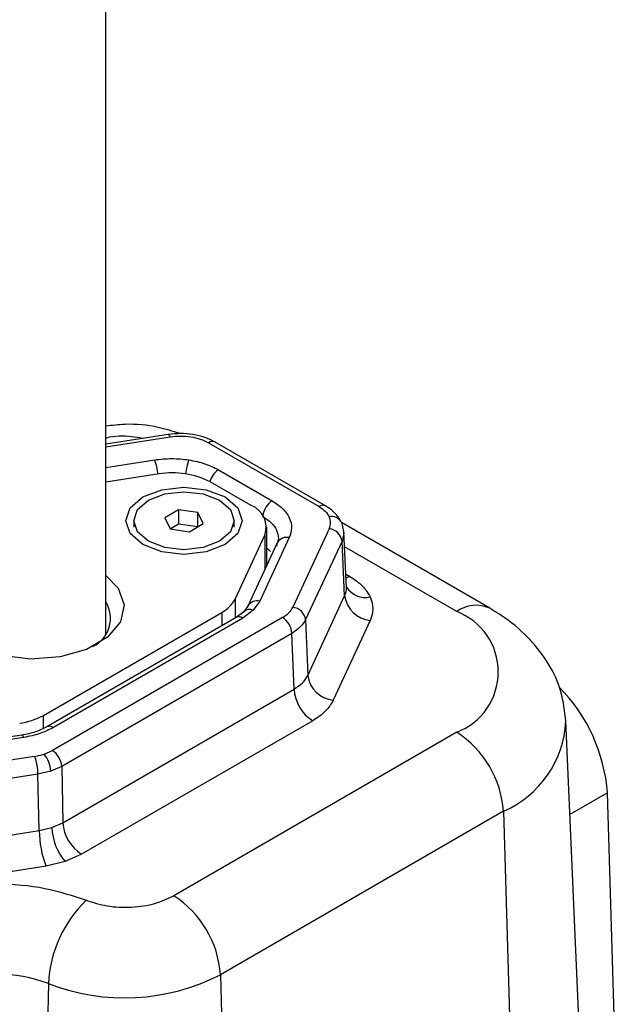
# Model space of a CAD drawing. Header units: millimetres. Extents: x 15 to 415, y 5 to 292.
# Tile 27 of 57: x 352.95 to 360.51, y 83.18 to 95.59. Entities that reach past the tile are written whole.
import ezdxf

# ---------------------------------------------------------------- set-up
doc = ezdxf.new("R2010")
doc.units = ezdxf.units.MM

msp = doc.modelspace()

# ---------------------------------------------------------------- linework, layer by layer
at = {"color": 7, "linetype": 'Continuous', "lineweight": 25}
for p, q in [((354.03934, 87.845967), (354.03934, 107.837144)), ((354.825906, 90.361419), (354.03934, 90.239694)), ((355.334064, 90.258076), (356.727409, 89.453342)), ((356.810765, 89.461609), (355.417419, 90.266343)), ((354.712099, 89.863904), (354.03934, 89.759791)), ((355.460199, 89.917236), (356.137265, 89.526193)), ((355.872379, 89.46604), (355.356049, 89.764249)), ((354.95667, 89.413826), (354.782375, 89.310165)), ((355.199254, 89.378477), (354.95667, 89.413826)), ((354.95667, 89.413826), (354.95667, 89.23695)), ((355.267542, 89.239468), (355.199254, 89.378477)), ((355.199254, 89.201601), (355.199254, 89.378477)), ((354.391625, 89.274817), (354.391625, 89.193182)), ((354.782375, 89.310165), (354.850663, 89.171156)), ((354.849619, 89.173282), (354.95667, 89.23695)), ((354.95667, 89.23695), (355.199254, 89.201601)), ((355.093246, 89.135808), (355.267542, 89.239468)), ((355.658292, 89.193182), (355.658292, 89.274817)), ((358.879637, 88.17129), (357.01109, 89.25048)), ((354.850663, 89.171156), (355.093246, 89.135808)), ((355.199254, 89.201601), (355.200298, 89.199476)), ((356.067641, 88.706857), (356.067641, 89.193778)), ((356.85674, 89.174575), (356.397364, 88.184406)), ((357.017604, 89.218284), (357.040308, 89.119698)), ((357.073637, 88.430527), (357.039731, 89.135924)), ((355.67314, 88.292753), (356.044925, 89.094123)), ((356.201628, 88.995663), (355.830983, 88.19675)), ((356.352816, 89.061579), (355.982171, 88.262667)), ((356.214658, 89.055271), (356.191927, 88.955168)), ((357.01763, 89.018366), (356.558254, 88.028197)), ((357.050767, 88.328956), (357.01763, 89.018366)), ((355.982171, 88.262667), (355.898972, 88.146658)), ((356.584891, 87.324777), (357.050767, 88.328956)), ((353.252961, 86.822014), (355.500594, 88.120146)), ((355.780927, 88.128256), (355.683235, 88.055288)), ((355.898972, 88.146658), (355.76662, 88.047039)), ((355.832032, 88.198943), (355.780927, 88.128256)), ((355.683265, 88.055305), (353.296185, 86.676635)), ((356.268033, 88.055029), (353.365706, 86.378775)), ((355.76662, 88.047039), (353.379541, 86.668369)), ((356.558254, 88.028197), (356.584891, 87.324777)), ((357.372546, 88.016538), (356.90667, 87.012359)), ((356.385813, 87.855695), (353.483486, 86.17944)), ((356.41245, 87.152275), (356.385813, 87.855695)), ((353.498865, 85.469518), (356.41245, 87.152275)), ((356.648009, 86.753606), (353.734423, 85.070849)), ((360.172869, 78.977128), (359.840208, 86.751462)), ((352.980706, 86.572523), (351.59744, 86.358455)), ((353.006195, 86.543876), (351.622929, 86.329808)), ((358.462859, 86.609163), (354.895883, 84.549037)), ((353.262216, 86.33291), (353.365706, 86.378775)), ((353.141699, 86.304079), (351.427285, 86.038764)), ((353.141699, 86.304079), (353.262216, 86.33291)), ((353.483486, 86.17944), (353.345495, 86.118459)), ((353.483486, 86.17944), (353.498865, 85.469518)), ((353.184809, 86.079846), (351.470396, 85.814531)), ((353.345495, 86.118459), (353.184809, 86.079846)), ((353.200188, 85.369924), (353.184809, 86.079846)), ((360.513074, 80.823563), (360.363768, 85.845891)), ((359.051756, 85.612492), (355.484779, 83.552366)), ((359.051756, 85.612492), (359.287055, 77.697512)), ((353.200188, 85.369924), (353.360885, 85.408023)), ((353.360885, 85.408023), (353.498865, 85.469518)), ((351.461516, 85.100855), (353.200188, 85.369924)), ((353.734423, 85.070849), (353.527443, 84.979121)), ((353.286409, 84.921458), (351.547737, 84.652389)), ((353.527443, 84.979121), (353.286409, 84.921458)), ((355.484779, 83.552366), (355.691414, 76.601603)), ((353.318323, 83.441088), (353.151046, 76.456497))]:
    msp.add_line(p, q, dxfattribs=at)
at = {"color": 8, "linetype": 'Continuous', "lineweight": 25}
for p, q in [((354.03934, 90.207102), (354.851395, 90.332772)), ((354.03934, 89.946335), (354.655751, 90.041728)), ((357.040308, 89.119698), (357.01763, 89.018366)), ((356.044925, 89.094123), (356.044925, 88.657894)), ((358.462859, 88.12996), (357.048829, 88.94664)), ((357.065391, 88.602082), (357.113884, 88.574074)), ((355.67314, 88.049457), (355.67314, 88.292753)), ((355.500594, 88.120146), (355.500594, 87.949803)), ((353.252961, 86.657596), (353.252961, 86.822014)), ((360.363768, 85.845891), (359.890649, 85.572639))]:
    msp.add_line(p, q, dxfattribs=at)
at = {"color": 8, "linetype": 'Continuous', "lineweight": 25, "flags": 128}
for points in [[(354.825906, 90.361419), (354.827901, 90.361462), (354.835236, 90.357695), (354.843164, 90.348014), (354.851395, 90.332772)], [(357.113884, 88.574074), (357.06891, 88.553099), (357.067765, 88.552697)], [(353.006195, 86.543876), (352.997964, 86.559117), (352.990036, 86.568799), (352.982701, 86.572566), (352.980706, 86.572523)]]:
    msp.add_lwpolyline(points, dxfattribs=at)
at = {"color": 7, "linetype": 'Continuous', "lineweight": 25, "flags": 128}
for points in [[(355.543503, 89.574305), (355.70247, 89.436899), (355.758292, 89.274817), (355.70247, 89.112735), (355.543503, 88.975328), (355.305593, 88.883516), (355.024958, 88.851276), (354.744324, 88.883516), (354.506413, 88.975328), (354.347447, 89.112735), (354.291625, 89.274817), (354.347447, 89.436899), (354.506413, 89.574305), (354.744324, 89.666117), (355.024958, 89.698357), (355.305593, 89.666117), (355.543503, 89.574305)], [(355.472793, 89.533466), (355.610082, 89.414797), (355.658292, 89.274817), (355.610082, 89.134837), (355.472793, 89.016168), (355.267325, 88.936876), (355.024958, 88.909032), (354.782592, 88.936876), (354.577124, 89.016168), (354.439835, 89.134837), (354.391625, 89.274817), (354.439835, 89.414797), (354.577124, 89.533466), (354.782592, 89.612758), (355.024958, 89.640602), (355.267325, 89.612758), (355.472793, 89.533466)], [(357.006792, 89.260434), (357.013436, 89.243389), (357.017604, 89.218284)], [(354.03934, 88.583588), (354.195143, 88.423707), (354.271705, 88.212818), (354.225558, 87.998998), (354.061702, 87.805417), (353.797894, 87.653053), (353.462721, 87.558417), (353.092505, 87.531765), (352.727365, 87.575983), (352.406868, 87.686282), (352.165746, 87.850707), (352.030128, 88.051442), (352.01471, 88.266733), (352.121164, 88.47325), (352.23934, 88.583588)]]:
    msp.add_lwpolyline(points, dxfattribs=at)
at = {"color": 8, "linetype": 'Continuous', "lineweight": 25}
for centre, radius, start, end in [((355.382751, 90.191524), 0.082461, 65.1389143, 126.187811), ((354.070878, 89.814472), 0.627473, 4.2985787, 21.2340157), ((355.669542, 89.815153), 0.625189, 158.7510001, 175.3790593), ((355.603644, 89.697072), 0.26277, 123.0857265, 164.4684253), ((356.277836, 89.308259), 0.259336, 122.8227212, 173.7183736), ((356.775835, 89.389392), 0.080216, 64.1488205, 127.1344264), ((356.890129, 89.193857), 0.134324, 29.7122186, 104.3897522), ((356.319319, 88.932067), 0.133774, 75.498527, 151.6150289), ((357.310372, 88.586935), 0.278641, 211.936527, 282.8960666), ((355.948752, 88.132678), 0.134216, 75.5820159, 150.4388246), ((355.854579, 88.043413), 0.112384, 66.7332312, 130.7342264), ((358.706322, 87.797122), 0.412377, 65.1743645, 126.1845998), ((355.718189, 87.98307), 0.080235, 52.8703793, 115.8028954), ((358.526349, 86.818801), 1.315764, 293.5354978, 356.9823264), ((353.331134, 86.60448), 0.080156, 52.84963, 116.0116523)]:
    msp.add_arc(centre, radius, start, end, dxfattribs=at)
at = {"color": 7, "linetype": 'Continuous', "lineweight": 25}
for centre, radius, start, end in [((354.885776, 88.855802), 1.022953, 62.6308589, 99.7750388), ((355.768406, 89.19182), 0.29327, 340.5412484, 69.2353973), ((356.836783, 88.99306), 0.182609, 7.965777, 83.7256301), ((353.701721, 88.044878), 0.39685, 296.1662025, 31.706924), ((355.310658, 88.48256), 0.40917, 297.6583395, 332.3620052), ((357.41246, 88.379568), 0.365218, 187.965777, 263.7256301), ((356.377407, 88.002891), 0.182609, 7.965777, 83.7256301), ((358.17392, 87.369562), 0.813444, 290.8059964, 69.1940036), ((356.128941, 87.838382), 0.257454, 3.8558771, 57.2986945), ((356.946585, 87.375389), 0.365218, 187.965777, 263.7256301), ((356.926193, 87.186901), 0.514908, 183.8558771, 237.2986945), ((358.250574, 85.684897), 2.119318, 4.3566735, 44.7994231), ((352.833624, 87.581621), 0.867667, 277.981476, 298.9006302), ((357.767399, 85.525927), 1.287271, 3.8558771, 57.2986945), ((353.226614, 86.162127), 0.257454, 3.8558771, 57.2986945), ((352.549102, 86.073888), 0.635735, 0.5370083, 21.2283931), ((352.99914, 86.107353), 0.346533, 1.8365572, 40.6092787), ((354.053595, 85.430235), 0.693066, 181.8365572, 220.6092787), ((354.012608, 85.504144), 0.514908, 183.8558771, 237.2986945), ((354.471603, 85.38184), 1.271471, 180.5370083, 201.2283931), ((354.200422, 83.465801), 1.287271, 3.8558771, 57.2986945), ((354.860832, 83.376423), 1.543864, 133.7076559, 177.5994449), ((352.667936, 81.725353), 1.834871, 69.2396837, 110.7603163), ((354.277508, 85.911715), 2.650289, 248.7820145, 297.0986774)]:
    msp.add_arc(centre, radius, start, end, dxfattribs=at)
for points, knots in [([(354.97584, 90.372564), (354.884626, 90.401689), (354.664042, 90.472124), (354.338678, 90.502422), (354.119872, 90.47574), (354.03934, 90.465919)], [0, 0, 0, 0, 0.308226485, 0.745392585, 1, 1, 1, 1]), ([(355.417449, 90.266325), (355.375497, 90.287172), (355.291947, 90.328688), (355.139881, 90.364052), (354.980497, 90.37802), (354.877349, 90.366946), (354.825979, 90.36143)], [0, 0, 0, 0, 0.253105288, 0.504077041, 0.753021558, 1, 1, 1, 1]), ([(354.851395, 90.332772), (354.894404, 90.337426), (354.980404, 90.346733), (355.11138, 90.335625), (355.234425, 90.307422), (355.300847, 90.274527), (355.334064, 90.258076)], [0, 0, 0, 0, 0.250047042, 0.5, 0.749952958, 1, 1, 1, 1]), ([(354.655751, 90.041728), (354.727576, 90.049923), (354.871275, 90.066317), (355.014979, 90.049931), (355.086857, 90.041735)], [0, 0, 0, 0, 0.499822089, 1, 1, 1, 1]), ([(355.086857, 90.041735), (355.156144, 90.02809), (355.294782, 90.000787), (355.405043, 89.945095), (355.460199, 89.917236)], [0, 0, 0, 0, 0.499769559, 1, 1, 1, 1]), ([(356.137265, 89.526193), (356.184037, 89.494838), (356.279222, 89.431028), (356.361237, 89.311868), (356.393369, 89.184988), (356.366178, 89.10224), (356.352816, 89.061579)], [0, 0, 0, 0, 0.245686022, 0.5, 0.754313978, 1, 1, 1, 1]), ([(356.727409, 89.453342), (356.75631, 89.434227), (356.814107, 89.395999), (356.842534, 89.347977), (356.856747, 89.323967)], [0, 0, 0, 0, 0.5000262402, 1, 1, 1, 1]), ([(357.006791, 89.260436), (356.983869, 89.299201), (356.937854, 89.377022), (356.853253, 89.433331), (356.810794, 89.461591)], [0, 0, 0, 0, 0.49813555, 1, 1, 1, 1]), ([(356.85674, 89.174575), (356.86522, 89.199474), (356.88218, 89.249272), (356.865224, 89.299069), (356.856747, 89.323967)], [0, 0, 0, 0, 0.50002624, 1, 1, 1, 1]), ([(357.113884, 88.574074), (357.171746, 88.535864), (357.287462, 88.459448), (357.344195, 88.363363), (357.37256, 88.315323)], [0, 0, 0, 0, 0.500026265, 1, 1, 1, 1]), ([(357.37256, 88.315323), (357.389584, 88.265528), (357.423635, 88.165933), (357.389576, 88.066338), (357.372546, 88.016538)], [0, 0, 0, 0, 0.4999737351, 1, 1, 1, 1]), ([(359.838288, 86.748842), (359.824513, 86.873786), (359.796734, 87.125744), (359.632862, 87.475837), (359.39344, 87.789173), (359.131608, 88.01649), (358.944995, 88.131137), (358.879637, 88.17129)], [0, 0, 0, 0, 0.2118438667, 0.427198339, 0.6459459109, 0.8759990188, 1, 1, 1, 1]), ([(353.296155, 86.676618), (353.250576, 86.653704), (353.158795, 86.607566), (353.040384, 86.584264), (352.980779, 86.572534)], [0, 0, 0, 0, 0.496618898, 1, 1, 1, 1]), ([(353.379541, 86.668369), (353.324435, 86.640533), (353.214179, 86.58484), (353.075542, 86.557534), (353.006195, 86.543876)], [0, 0, 0, 0, 0.499795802, 1, 1, 1, 1]), ([(351.541817, 84.492443), (351.711632, 84.548863), (352.059422, 84.664415), (352.667936, 84.712901), (353.276449, 84.664415), (353.62424, 84.548863), (353.794054, 84.492443)], [0, 0, 0, 0, 0.2441339, 0.500000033, 0.755866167, 1, 1, 1, 1]), ([(353.794054, 84.492443), (353.879152, 84.464958), (354.054785, 84.408232), (354.364247, 84.395542), (354.664975, 84.439574), (354.820519, 84.51331), (354.895883, 84.549037)], [0, 0, 0, 0, 0.242259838, 0.500000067, 0.757740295, 1, 1, 1, 1])]:
    msp.add_open_spline(points, degree=3, knots=knots, dxfattribs=at)
at = {"color": 8, "linetype": 'Continuous', "lineweight": 25}
for points, knots in [([(354.503689, 90.311555), (354.457408, 90.320082), (354.313606, 90.34658), (354.143003, 90.341965), (354.04489, 90.314785), (354.03934, 90.313248)], [0, 0, 0, 0, 0.3092601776, 0.9609261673, 1, 1, 1, 1]), ([(356.019486, 89.326858), (356.057312, 89.3015), (356.13296, 89.250787), (356.201045, 89.156004), (356.210121, 89.088849), (356.214658, 89.055271)], [0, 0, 0, 0, 0.3333687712, 0.6666843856, 1, 1, 1, 1]), ([(356.067641, 88.928116), (356.083322, 88.918395), (356.103662, 88.905786), (356.114091, 88.88992), (356.11648, 88.886285)], [0, 0, 0, 0, 0.77093249, 1, 1, 1, 1]), ([(357.050767, 88.328956), (357.065363, 88.362083), (357.081316, 88.398288), (357.072146, 88.434865), (357.071367, 88.437975)], [0, 0, 0, 0, 0.914999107, 1, 1, 1, 1])]:
    msp.add_open_spline(points, degree=3, knots=knots, dxfattribs=at)
at = {"color": 7, "linetype": 'Continuous', "lineweight": 25}
for points in [[(356.268033, 88.055029), (356.296962, 88.074133), (356.354818, 88.112342), (356.383182, 88.160384), (356.397364, 88.184406)], [(356.558254, 88.028197), (356.539341, 87.996255), (356.501515, 87.93237), (356.42438, 87.881253), (356.385813, 87.855695)], [(356.41245, 87.152275), (356.451027, 87.17758), (356.528181, 87.228192), (356.565988, 87.292582), (356.584891, 87.324777)], [(356.90667, 87.012359), (356.878306, 86.964317), (356.821577, 86.868231), (356.705865, 86.791814), (356.648009, 86.753606)]]:
    msp.add_open_spline(points, degree=3, dxfattribs=at)

doc.saveas('drawing.dxf')
